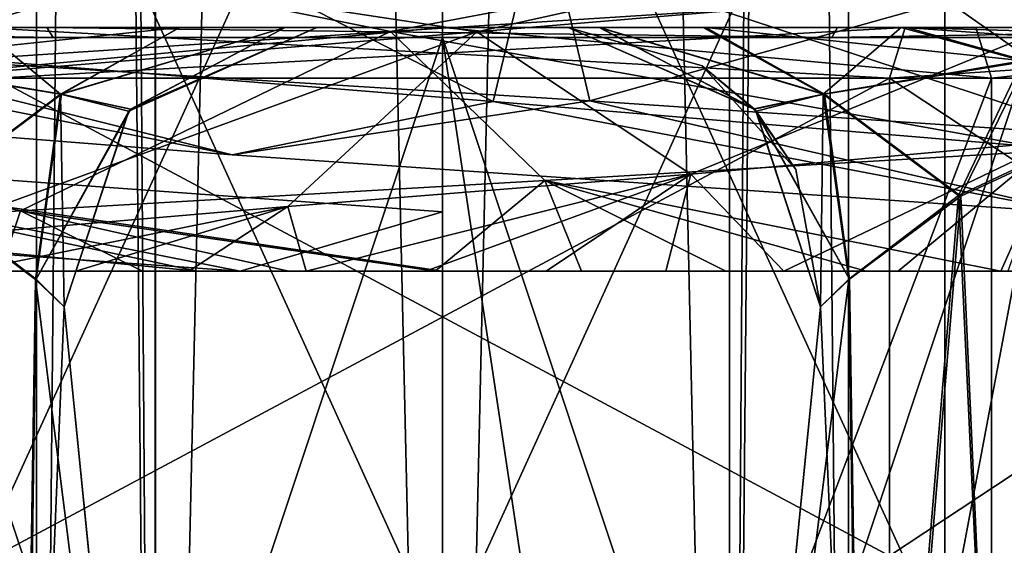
# Model space of a CAD drawing. Header units: millimetres. Extents: x -25 to 71, y -3 to 471.
# Tile 130 of 199: x -4.16 to 5.53, y 238.2 to 243.38. Entities that reach past the tile are written whole.
import ezdxf

# ---------------------------------------------------------------- set-up
doc = ezdxf.new("R2010")
doc.units = ezdxf.units.MM
doc.header["$LTSCALE"] = 65.185185
for name, color, linetype in [('1651', 7, 'CONTINUOUS'), ('1652', 7, 'CONTINUOUS'), ('1653', 7, 'CONTINUOUS'), ('1659', 7, 'CONTINUOUS'), ('813', 7, 'CONTINUOUS'), ('814', 7, 'CONTINUOUS'), ('821', 7, 'CONTINUOUS'), ('822', 7, 'CONTINUOUS'), ('837', 7, 'CONTINUOUS'), ('838', 7, 'CONTINUOUS'), ('847', 7, 'CONTINUOUS'), ('849', 7, 'CONTINUOUS'), ('850', 7, 'CONTINUOUS'), ('852', 7, 'CONTINUOUS'), ('853', 7, 'CONTINUOUS'), ('854', 7, 'CONTINUOUS'), ('858', 7, 'CONTINUOUS'), ('859', 7, 'CONTINUOUS'), ('860', 7, 'CONTINUOUS'), ('862', 7, 'CONTINUOUS'), ('864', 7, 'CONTINUOUS'), ('865', 7, 'CONTINUOUS'), ('866', 7, 'CONTINUOUS'), ('870', 7, 'CONTINUOUS'), ('910', 7, 'CONTINUOUS'), ('917', 7, 'CONTINUOUS'), ('921', 7, 'CONTINUOUS'), ('925', 7, 'CONTINUOUS'), ('926', 7, 'CONTINUOUS'), ('927', 7, 'CONTINUOUS'), ('928', 7, 'CONTINUOUS'), ('929', 7, 'CONTINUOUS'), ('930', 7, 'CONTINUOUS')]:
    doc.layers.add(name, color=color, linetype=linetype)

msp = doc.modelspace()

# ---------------------------------------------------------------- linework, layer by layer
at = {"layer": '1651', "linetype": 'CONTINUOUS'}
for points in [[(0, 241.4863, -11.9381), (0, 240.9, -13.3138), (0, 241.4868, -11.9806), (0, 241.4863, -11.9381)], [(0, 240.9, -10.6383), (0, 240.9, -13.3138), (0, 241.4863, -11.9381), (0, 240.9, -10.6383)]]:
    msp.add_3dface(points, dxfattribs=at)
at = {"layer": '1652', "linetype": 'CONTINUOUS'}
for points in [[(5.2799, 244.3509, 10.7065), (0.3402, 243.2555, 10.4862), (-3.0897, 243.778, 11.5308), (5.2799, 244.3509, 10.7065)], [(5.2799, 244.3509, 10.7065), (-3.0897, 243.778, 11.5308), (-0.5108, 243.26, 13.4016), (5.2799, 244.3509, 10.7065)], [(5.2799, 244.3509, 10.7065), (-0.5108, 243.26, 13.4016), (8.6422, 243.8475, 10.2556), (5.2799, 244.3509, 10.7065)], [(7.2897, 243.8409, 7.5456), (0.3402, 243.2555, 10.4862), (5.2799, 244.3509, 10.7065), (7.2897, 243.8409, 7.5456)], [(-0.5108, 243.26, 13.4016), (6.0324, 242.0906, 12.6093), (8.6422, 243.8475, 10.2556), (-0.5108, 243.26, 13.4016)], [(7.2897, 243.8409, 7.5456), (2.4466, 241.8573, 9.6741), (0.3402, 243.2555, 10.4862), (7.2897, 243.8409, 7.5456)], [(6.0287, 242.1764, 7.9517), (2.4466, 241.8573, 9.6741), (7.2897, 243.8409, 7.5456), (6.0287, 242.1764, 7.9517)], [(-3.0897, 243.778, 11.5308), (-6.7852, 242.67, 8.0023), (-9.9257, 243.2051, 6.6322), (-3.0897, 243.778, 11.5308)], [(-3.0897, 243.778, 11.5308), (-9.9257, 243.2051, 6.6322), (-9.3978, 242.6724, 9.568), (-3.0897, 243.778, 11.5308)], [(-3.0897, 243.778, 11.5308), (-9.3978, 242.6724, 9.568), (-0.5108, 243.26, 13.4016), (-3.0897, 243.778, 11.5308)], [(0.3402, 243.2555, 10.4862), (-6.7852, 242.67, 8.0023), (-3.0897, 243.778, 11.5308), (0.3402, 243.2555, 10.4862)], [(-9.3978, 242.6724, 9.568), (-4.1558, 241.4953, 13.3459), (-0.5108, 243.26, 13.4016), (-9.3978, 242.6724, 9.568)], [(0.3402, 243.2555, 10.4862), (-5.2522, 241.2191, 8.4846), (-6.7852, 242.67, 8.0023), (0.3402, 243.2555, 10.4862)], [(-1.5237, 241.5382, 9.8617), (-5.2522, 241.2191, 8.4846), (0.3402, 243.2555, 10.4862), (-1.5237, 241.5382, 9.8617)], [(-4.1558, 241.4953, 13.3459), (1.008, 241.793, 13.9416), (-0.5108, 243.26, 13.4016), (-4.1558, 241.4953, 13.3459)], [(2.4466, 241.8573, 9.6741), (-1.5237, 241.5382, 9.8617), (0.3402, 243.2555, 10.4862), (2.4466, 241.8573, 9.6741)], [(1.008, 241.793, 13.9416), (6.0324, 242.0906, 12.6093), (-0.5108, 243.26, 13.4016), (1.008, 241.793, 13.9416)], [(-8.7449, 241.1977, 10.9047), (-4.1558, 241.4953, 13.3459), (-9.3978, 242.6724, 9.568), (-8.7449, 241.1977, 10.9047)], [(-7.871, 242.0592, -8.9751), (-1.9934, 240.9, -13.2698), (-10.409, 241.4973, -8.4567), (-7.871, 242.0592, -8.9751)], [(-8.6359, 241.4991, -5.9579), (-2.4149, 240.9, -10.1984), (-7.871, 242.0592, -8.9751), (-8.6359, 241.4991, -5.9579)], [(0, 240.9, -10.6383), (0, 241.4863, -11.9381), (-7.871, 242.0592, -8.9751), (0, 240.9, -10.6383)], [(-2.4149, 240.9, -10.1984), (0, 240.9, -10.6383), (-7.871, 242.0592, -8.9751), (-2.4149, 240.9, -10.1984)], [(-7.871, 242.0592, -8.9751), (0, 241.4863, -11.9381), (-1.9934, 240.9, -13.2698), (-7.871, 242.0592, -8.9751)], [(-1.9934, 240.9, -13.2698), (-8.7605, 240.9, -10.5349), (-10.409, 241.4973, -8.4567), (-1.9934, 240.9, -13.2698)], [(-2.4149, 240.9, -10.1984), (-8.6359, 241.4991, -5.9579), (-6.8358, 240.9, -7.6181), (-2.4149, 240.9, -10.1984)], [(0, 241.4868, -11.9806), (0, 240.9, -13.3138), (-1.9934, 240.9, -13.2698), (0, 241.4868, -11.9806)], [(0, 241.4863, -11.9381), (0, 241.4868, -11.9806), (-1.9934, 240.9, -13.2698), (0, 241.4863, -11.9381)]]:
    msp.add_3dface(points, dxfattribs=at)
at = {"layer": '1653', "linetype": 'CONTINUOUS'}
for points in [[(-8.6919, 244.7696, -10.947), (-4.091, 244.4719, -13.3659), (-7.5473, 243.1365, -11.1599), (-8.6919, 244.7696, -10.947)], [(-3.0832, 244.4102, -9.4904), (-6.5432, 244.7293, -7.534), (-6.4089, 243.128, -8.3836), (-3.0832, 244.4102, -9.4904)], [(-4.091, 244.4719, -13.3659), (1.0756, 244.1742, -13.9366), (-7.5473, 243.1365, -11.1599), (-4.091, 244.4719, -13.3659)], [(-3.0832, 244.4102, -9.4904), (-6.4089, 243.128, -8.3836), (0.5002, 242.5709, -10.5407), (-3.0832, 244.4102, -9.4904)], [(0.8658, 244.0911, -9.9411), (-3.0832, 244.4102, -9.4904), (0.5002, 242.5709, -10.5407), (0.8658, 244.0911, -9.9411)], [(-7.5473, 243.1365, -11.1599), (1.0756, 244.1742, -13.9366), (1.4521, 242.5773, -13.3939), (-7.5473, 243.1365, -11.1599)], [(1.0756, 244.1742, -13.9366), (6.0935, 243.8766, -12.5799), (1.4521, 242.5773, -13.3939), (1.0756, 244.1742, -13.9366)], [(0.8658, 244.0911, -9.9411), (0.5002, 242.5709, -10.5407), (7.1739, 242.0138, -7.739), (0.8658, 244.0911, -9.9411)], [(4.6776, 243.772, -8.8145), (0.8658, 244.0911, -9.9411), (7.1739, 242.0138, -7.739), (4.6776, 243.772, -8.8145)], [(1.4521, 242.5773, -13.3939), (6.0935, 243.8766, -12.5799), (9.7637, 242.0182, -9.283), (1.4521, 242.5773, -13.3939)], [(7.7471, 243.4529, -6.2894), (4.6776, 243.772, -8.8145), (7.1739, 242.0138, -7.739), (7.7471, 243.4529, -6.2894)], [(-9.3773, 242.6211, -7.5312), (-7.5473, 243.1365, -11.1599), (-2.0727, 242.0474, -11.8473), (-9.3773, 242.6211, -7.5312)], [(-9.3773, 242.6211, -7.5312), (-2.0727, 242.0474, -11.8473), (-6.4089, 243.128, -8.3836), (-9.3773, 242.6211, -7.5312)], [(-7.5473, 243.1365, -11.1599), (1.4521, 242.5773, -13.3939), (-2.0727, 242.0474, -11.8473), (-7.5473, 243.1365, -11.1599)], [(-6.4089, 243.128, -8.3836), (-2.0727, 242.0474, -11.8473), (0.5002, 242.5709, -10.5407), (-6.4089, 243.128, -8.3836)], [(-2.0727, 242.0474, -11.8473), (1.4521, 242.5773, -13.3939), (6.2635, 241.4737, -10.2675), (-2.0727, 242.0474, -11.8473)], [(-2.0727, 242.0474, -11.8473), (6.2635, 241.4737, -10.2675), (0.5002, 242.5709, -10.5407), (-2.0727, 242.0474, -11.8473)], [(0.5002, 242.5709, -10.5407), (6.2635, 241.4737, -10.2675), (7.1739, 242.0138, -7.739), (0.5002, 242.5709, -10.5407)], [(1.4521, 242.5773, -13.3939), (9.7637, 242.0182, -9.283), (6.2635, 241.4737, -10.2675), (1.4521, 242.5773, -13.3939)], [(2.4466, 241.8573, 9.6741), (6.0287, 242.1764, 7.9517), (3.3631, 240.9, 9.649), (2.4466, 241.8573, 9.6741)], [(3.3631, 240.9, 9.649), (6.0287, 242.1764, 7.9517), (4.4906, 240.9, 9.2302), (3.3631, 240.9, 9.649)], [(4.4906, 240.9, 9.2302), (6.0287, 242.1764, 7.9517), (5.5689, 240.9, 8.6837), (4.4906, 240.9, 9.2302)], [(6.0324, 242.0906, 12.6093), (1.008, 241.793, 13.9416), (5.5003, 240.9, 12.5734), (6.0324, 242.0906, 12.6093)], [(6.7579, 240.9, 11.8962), (6.0324, 242.0906, 12.6093), (5.5003, 240.9, 12.5734), (6.7579, 240.9, 11.8962)], [(1.008, 241.793, 13.9416), (-4.1558, 241.4953, 13.3459), (-0.0707, 240.9, 13.8562), (1.008, 241.793, 13.9416)], [(-1.5237, 241.5382, 9.8617), (2.4466, 241.8573, 9.6741), (-1.3437, 240.9, 9.988), (-1.5237, 241.5382, 9.8617)], [(-1.3437, 240.9, 9.988), (2.4466, 241.8573, 9.6741), (-0.1662, 240.9, 10.1055), (-1.3437, 240.9, 9.988)], [(-0.1662, 240.9, 10.1055), (2.4466, 241.8573, 9.6741), (1.0206, 240.9, 10.0882), (-0.1662, 240.9, 10.1055)], [(1.3711, 240.9, 13.7602), (1.008, 241.793, 13.9416), (-0.0707, 240.9, 13.8562), (1.3711, 240.9, 13.7602)], [(5.5003, 240.9, 12.5734), (1.008, 241.793, 13.9416), (4.1727, 240.9, 13.1144), (5.5003, 240.9, 12.5734)], [(4.1727, 240.9, 13.1144), (1.008, 241.793, 13.9416), (2.7911, 240.9, 13.5117), (4.1727, 240.9, 13.1144)], [(2.7911, 240.9, 13.5117), (1.008, 241.793, 13.9416), (1.3711, 240.9, 13.7602), (2.7911, 240.9, 13.5117)], [(1.0206, 240.9, 10.0882), (2.4466, 241.8573, 9.6741), (2.202, 240.9, 9.9357), (1.0206, 240.9, 10.0882)], [(2.202, 240.9, 9.9357), (2.4466, 241.8573, 9.6741), (3.3631, 240.9, 9.649), (2.202, 240.9, 9.9357)], [(-5.2522, 241.2191, 8.4846), (-1.5237, 241.5382, 9.8617), (-4.6746, 240.9, 8.8559), (-5.2522, 241.2191, 8.4846)], [(-4.6746, 240.9, 8.8559), (-1.5237, 241.5382, 9.8617), (-3.6121, 240.9, 9.3587), (-4.6746, 240.9, 8.8559)], [(-3.6121, 240.9, 9.3587), (-1.5237, 241.5382, 9.8617), (-2.4971, 240.9, 9.7379), (-3.6121, 240.9, 9.3587)], [(-2.4971, 240.9, 9.7379), (-1.5237, 241.5382, 9.8617), (-1.3437, 240.9, 9.988), (-2.4971, 240.9, 9.7379)], [(-4.1558, 241.4953, 13.3459), (-8.7449, 241.1977, 10.9047), (-4.3598, 240.9, 13.2221), (-4.1558, 241.4953, 13.3459)], [(-2.953, 240.9, 13.5861), (-4.1558, 241.4953, 13.3459), (-4.3598, 240.9, 13.2221), (-2.953, 240.9, 13.5861)], [(-0.0707, 240.9, 13.8562), (-4.1558, 241.4953, 13.3459), (-1.5177, 240.9, 13.7982), (-0.0707, 240.9, 13.8562)], [(-1.5177, 240.9, 13.7982), (-4.1558, 241.4953, 13.3459), (-2.953, 240.9, 13.5861), (-1.5177, 240.9, 13.7982)]]:
    msp.add_3dface(points, dxfattribs=at)
at = {"layer": '1659', "linetype": 'CONTINUOUS'}
for points in [[(-9.384, 240.9, 10.3496), (-10.4162, 240.9, 9.3178), (-0.1662, 240.9, 10.1055), (-9.384, 240.9, 10.3496)], [(-10.4162, 240.9, 9.3178), (-4.6746, 240.9, 8.8559), (-3.6121, 240.9, 9.3587), (-10.4162, 240.9, 9.3178)], [(-10.4162, 240.9, 9.3178), (-3.6121, 240.9, 9.3587), (-2.4971, 240.9, 9.7379), (-10.4162, 240.9, 9.3178)], [(-10.4162, 240.9, 9.3178), (-2.4971, 240.9, 9.7379), (-1.3437, 240.9, 9.988), (-10.4162, 240.9, 9.3178)], [(-10.4162, 240.9, 9.3178), (-1.3437, 240.9, 9.988), (-0.1662, 240.9, 10.1055), (-10.4162, 240.9, 9.3178)], [(9.0059, 240.9, 10.1704), (7.9309, 240.9, 11.0916), (-9.384, 240.9, 10.3496), (9.0059, 240.9, 10.1704)], [(9.0059, 240.9, 10.1704), (-9.384, 240.9, 10.3496), (-0.1662, 240.9, 10.1055), (9.0059, 240.9, 10.1704)], [(7.9309, 240.9, 11.0916), (-8.2486, 240.9, 11.2656), (-9.384, 240.9, 10.3496), (7.9309, 240.9, 11.0916)], [(0, 240.9, -10.6383), (-2.4149, 240.9, -10.1984), (-8.7605, 240.9, -10.5349), (0, 240.9, -10.6383)], [(0, 240.9, -10.6383), (-8.7605, 240.9, -10.5349), (-1.9934, 240.9, -13.2698), (0, 240.9, -10.6383)], [(-2.4149, 240.9, -10.1984), (-6.8358, 240.9, -7.6181), (-8.7605, 240.9, -10.5349), (-2.4149, 240.9, -10.1984)], [(7.9309, 240.9, 11.0916), (6.7579, 240.9, 11.8962), (-8.2486, 240.9, 11.2656), (7.9309, 240.9, 11.0916)], [(6.7579, 240.9, 11.8962), (-7.0231, 240.9, 12.0554), (-8.2486, 240.9, 11.2656), (6.7579, 240.9, 11.8962)], [(6.7579, 240.9, 11.8962), (5.5003, 240.9, 12.5734), (-7.0231, 240.9, 12.0554), (6.7579, 240.9, 11.8962)], [(5.5003, 240.9, 12.5734), (-5.7218, 240.9, 12.71), (-7.0231, 240.9, 12.0554), (5.5003, 240.9, 12.5734)], [(5.5003, 240.9, 12.5734), (4.1727, 240.9, 13.1144), (-5.7218, 240.9, 12.71), (5.5003, 240.9, 12.5734)], [(4.1727, 240.9, 13.1144), (-4.3598, 240.9, 13.2221), (-5.7218, 240.9, 12.71), (4.1727, 240.9, 13.1144)], [(4.1727, 240.9, 13.1144), (2.7911, 240.9, 13.5117), (-4.3598, 240.9, 13.2221), (4.1727, 240.9, 13.1144)], [(2.7911, 240.9, 13.5117), (-2.953, 240.9, 13.5861), (-4.3598, 240.9, 13.2221), (2.7911, 240.9, 13.5117)], [(2.7911, 240.9, 13.5117), (1.3711, 240.9, 13.7602), (-2.953, 240.9, 13.5861), (2.7911, 240.9, 13.5117)], [(1.3711, 240.9, 13.7602), (-1.5177, 240.9, 13.7982), (-2.953, 240.9, 13.5861), (1.3711, 240.9, 13.7602)], [(0, 240.9, -13.3138), (0, 240.9, -10.6383), (-1.9934, 240.9, -13.2698), (0, 240.9, -13.3138)], [(1.3711, 240.9, 13.7602), (-0.0707, 240.9, 13.8562), (-1.5177, 240.9, 13.7982), (1.3711, 240.9, 13.7602)], [(9.0059, 240.9, 10.1704), (-0.1662, 240.9, 10.1055), (1.0206, 240.9, 10.0882), (9.0059, 240.9, 10.1704)], [(9.0059, 240.9, 10.1704), (1.0206, 240.9, 10.0882), (2.202, 240.9, 9.9357), (9.0059, 240.9, 10.1704)], [(9.0059, 240.9, 10.1704), (2.202, 240.9, 9.9357), (3.3631, 240.9, 9.649), (9.0059, 240.9, 10.1704)], [(9.0059, 240.9, 10.1704), (3.3631, 240.9, 9.649), (4.4906, 240.9, 9.2302), (9.0059, 240.9, 10.1704)], [(9.9704, 240.9, 9.1449), (9.0059, 240.9, 10.1704), (4.4906, 240.9, 9.2302), (9.9704, 240.9, 9.1449)], [(9.9704, 240.9, 9.1449), (4.4906, 240.9, 9.2302), (5.5689, 240.9, 8.6837), (9.9704, 240.9, 9.1449)]]:
    msp.add_3dface(points, dxfattribs=at)
at = {"layer": '813', "linetype": 'CONTINUOUS'}
for points in [[(4.4035, 238.1, 13.5526), (-4.4035, 238.1, 13.5526), (4.4035, 242.8, 13.5526), (4.4035, 238.1, 13.5526)], [(4.4035, 242.8, 13.5526), (-4.4035, 238.1, 13.5526), (-4.4035, 242.8, 13.5526), (4.4035, 242.8, 13.5526)], [(11.5285, 238.1, 8.3759), (4.4035, 238.1, 13.5526), (11.5285, 242.8, 8.376), (11.5285, 238.1, 8.3759)], [(11.5285, 242.8, 8.376), (4.4035, 238.1, 13.5526), (4.4035, 242.8, 13.5526), (11.5285, 242.8, 8.376)]]:
    msp.add_3dface(points, dxfattribs=at)
at = {"layer": '814', "linetype": 'CONTINUOUS'}
for points in [[(-9.5451, 243.3, 215.6057), (-3.8969, 243.3, 210.2412), (-15.1904, 243.3, 213.5578), (-9.5451, 243.3, 215.6057)], [(-15.1904, 243.3, 213.5578), (-3.8969, 243.3, 210.2412), (8.5555, 243.3, 205.8914), (-15.1904, 243.3, 213.5578)], [(-8.5555, 243.3, 205.8914), (-15.1904, 243.3, 213.5578), (8.5555, 243.3, 205.8914), (-8.5555, 243.3, 205.8914)], [(-5.2539, 243.3, -16.1678), (-9.9934, 243.3, -13.7525), (5.2539, 243.3, -16.1678), (-5.2539, 243.3, -16.1678)], [(5.2539, 243.3, -16.1678), (-9.9934, 243.3, -13.7525), (-4.558, 243.3, -14.0281), (5.2539, 243.3, -16.1678)], [(-8.6545, 243.3, 14.6322), (-4.5569, 243.3, 17.3747), (8.6545, 243.3, 14.6322), (-8.6545, 243.3, 14.6322)], [(-8.6545, 243.3, 14.6322), (8.6545, 243.3, 14.6322), (4.558, 243.3, 14.0281), (-8.6545, 243.3, 14.6322)], [(-4.558, 243.3, 14.0281), (-8.6545, 243.3, 14.6322), (4.558, 243.3, 14.0281), (-4.558, 243.3, 14.0281)], [(-4.5734, 243.3, 203.1899), (-8.5555, 243.3, 205.8914), (4.5171, 243.3, 203.1411), (-4.5734, 243.3, 203.1899)], [(4.5171, 243.3, 203.1411), (-8.5555, 243.3, 205.8914), (8.5555, 243.3, 205.8914), (4.5171, 243.3, 203.1411)], [(0, 243.3, -17), (-5.2539, 243.3, -16.1678), (5.2539, 243.3, -16.1678), (0, 243.3, -17)], [(-2.5895, 243.3, 200.9778), (-4.5734, 243.3, 203.1899), (4.5171, 243.3, 203.1411), (-2.5895, 243.3, 200.9778)], [(4.558, 243.3, -14.0281), (5.2539, 243.3, -16.1678), (-4.558, 243.3, -14.0281), (4.558, 243.3, -14.0281)], [(-4.5569, 243.3, 17.3747), (-2.5882, 243.3, 19.5779), (2.5945, 243.3, 19.5685), (-4.5569, 243.3, 17.3747)], [(8.6545, 243.3, 14.6322), (-4.5569, 243.3, 17.3747), (4.5738, 243.3, 17.3601), (8.6545, 243.3, 14.6322)], [(4.5738, 243.3, 17.3601), (-4.5569, 243.3, 17.3747), (2.5945, 243.3, 19.5685), (4.5738, 243.3, 17.3601)], [(-3.8969, 243.3, 210.2412), (3.8929, 243.3, 210.2396), (8.5555, 243.3, 205.8914), (-3.8969, 243.3, 210.2412)], [(-1.5491, 243.3, 198.8086), (-2.5895, 243.3, 200.9778), (2.5692, 243.3, 200.9471), (-1.5491, 243.3, 198.8086)], [(2.5692, 243.3, 200.9471), (-2.5895, 243.3, 200.9778), (4.5171, 243.3, 203.1411), (2.5692, 243.3, 200.9471)], [(-2.5882, 243.3, 19.5779), (-1.5486, 243.3, 21.7548), (1.5501, 243.3, 21.7498), (-2.5882, 243.3, 19.5779)], [(2.5945, 243.3, 19.5685), (-2.5882, 243.3, 19.5779), (1.5501, 243.3, 21.7498), (2.5945, 243.3, 19.5685)], [(-1.2375, 243.3, 196.7195), (-1.5491, 243.3, 198.8086), (1.2375, 243.3, 196.7195), (-1.2375, 243.3, 196.7195)], [(1.2375, 243.3, 196.7195), (-1.5491, 243.3, 198.8086), (1.5444, 243.3, 198.7932), (1.2375, 243.3, 196.7195)], [(1.5444, 243.3, 198.7932), (-1.5491, 243.3, 198.8086), (2.5692, 243.3, 200.9471), (1.5444, 243.3, 198.7932)], [(-1.5486, 243.3, 21.7548), (-1.2375, 243.3, 23.8586), (1.5501, 243.3, 21.7498), (-1.5486, 243.3, 21.7548)], [(-1.2372, 243.3, 188.672), (-1.2375, 243.3, 196.7195), (1.2373, 243.3, 188.6699), (-1.2372, 243.3, 188.672)], [(1.2373, 243.3, 188.6699), (-1.2375, 243.3, 196.7195), (1.2375, 243.3, 196.7195), (1.2373, 243.3, 188.6699)], [(-1.2375, 243.3, 174.4325), (-1.2372, 243.3, 188.672), (1.2373, 243.3, 188.6699), (-1.2375, 243.3, 174.4325)], [(-1.2375, 243.3, 143.4947), (-1.2375, 243.3, 174.4325), (1.2375, 243.3, 174.1041), (-1.2375, 243.3, 143.4947)], [(1.2375, 243.3, 174.1041), (-1.2375, 243.3, 174.4325), (1.2373, 243.3, 188.6699), (1.2375, 243.3, 174.1041)], [(-1.2375, 243.3, 82.1724), (-1.2375, 243.3, 143.4947), (1.2375, 243.3, 106.3255), (-1.2375, 243.3, 82.1724)], [(1.2375, 243.3, 106.3255), (-1.2375, 243.3, 143.4947), (1.2375, 243.3, 137.5391), (1.2375, 243.3, 106.3255)], [(1.2375, 243.3, 137.5391), (-1.2375, 243.3, 143.4947), (1.2375, 243.3, 174.1041), (1.2375, 243.3, 137.5391)], [(-1.2375, 243.3, 46.3603), (-1.2375, 243.3, 82.1724), (1.2375, 243.3, 76.163), (-1.2375, 243.3, 46.3603)], [(1.2375, 243.3, 76.163), (-1.2375, 243.3, 82.1724), (1.2375, 243.3, 106.3255), (1.2375, 243.3, 76.163)], [(-1.2373, 243.3, 31.9421), (-1.2375, 243.3, 46.3603), (1.2375, 243.3, 45.7043), (-1.2373, 243.3, 31.9421)], [(1.2375, 243.3, 45.7043), (-1.2375, 243.3, 46.3603), (1.2375, 243.3, 76.163), (1.2375, 243.3, 45.7043)], [(-1.2375, 243.3, 23.8586), (-1.2373, 243.3, 31.9421), (1.2375, 243.3, 23.8586), (-1.2375, 243.3, 23.8586)], [(1.5501, 243.3, 21.7498), (-1.2375, 243.3, 23.8586), (1.2375, 243.3, 23.8586), (1.5501, 243.3, 21.7498)], [(1.2375, 243.3, 23.8586), (-1.2373, 243.3, 31.9421), (1.2374, 243.3, 31.7431), (1.2375, 243.3, 23.8586)], [(1.2374, 243.3, 31.7431), (-1.2373, 243.3, 31.9421), (1.2375, 243.3, 45.7043), (1.2374, 243.3, 31.7431)], [(3.8929, 243.3, 210.2396), (9.5433, 243.3, 215.6017), (15.2383, 243.3, 213.672), (3.8929, 243.3, 210.2396)], [(8.5555, 243.3, 205.8914), (3.8929, 243.3, 210.2396), (15.2383, 243.3, 213.672), (8.5555, 243.3, 205.8914)], [(9.9934, 243.3, -13.7525), (5.2539, 243.3, -16.1678), (4.558, 243.3, -14.0281), (9.9934, 243.3, -13.7525)], [(11.933, 243.3, -8.6698), (9.9934, 243.3, -13.7525), (4.558, 243.3, -14.0281), (11.933, 243.3, -8.6698)], [(8.6545, 243.3, 14.6322), (14.5787, 243.3, 8.7442), (4.558, 243.3, 14.0281), (8.6545, 243.3, 14.6322)], [(4.558, 243.3, 14.0281), (14.5787, 243.3, 8.7442), (11.933, 243.3, 8.6698), (4.558, 243.3, 14.0281)]]:
    msp.add_3dface(points, dxfattribs=at)
at = {"layer": '821', "linetype": 'CONTINUOUS'}
for points in [[(-4.4035, 238.1, -13.5526), (4.4035, 238.1, -13.5526), (-4.4035, 242.8, -13.5526), (-4.4035, 238.1, -13.5526)], [(-4.4035, 242.8, -13.5526), (4.4035, 238.1, -13.5526), (4.4035, 242.8, -13.5526), (-4.4035, 242.8, -13.5526)], [(4.4035, 238.1, -13.5526), (11.5285, 238.1, -8.3759), (4.4035, 242.8, -13.5526), (4.4035, 238.1, -13.5526)], [(4.4035, 242.8, -13.5526), (11.5285, 238.1, -8.3759), (11.5285, 242.8, -8.376), (4.4035, 242.8, -13.5526)]]:
    msp.add_3dface(points, dxfattribs=at)
at = {"layer": '822', "linetype": 'CONTINUOUS'}
for points in [[(5.4078, 214.3, -16.6435), (-5.4078, 214.3, -16.6435), (5.4078, 242.8, -16.6435), (5.4078, 214.3, -16.6435)], [(5.4078, 242.8, -16.6435), (-5.4078, 214.3, -16.6435), (-5.4078, 242.8, -16.6435), (5.4078, 242.8, -16.6435)], [(14.1578, 214.3, -10.2862), (5.4078, 214.3, -16.6435), (14.1578, 242.8, -10.2862), (14.1578, 214.3, -10.2862)], [(14.1578, 242.8, -10.2862), (5.4078, 214.3, -16.6435), (5.4078, 242.8, -16.6435), (14.1578, 242.8, -10.2862)]]:
    msp.add_3dface(points, dxfattribs=at)
at = {"layer": '837', "linetype": 'CONTINUOUS'}
for points in [[(-3.2412, 235.7116, 196.4419), (-3.7251, 240.5512, 196.7195), (-3.7251, 240.5509, 188.672), (-3.2412, 235.7116, 196.4419)], [(-3.7251, 240.551, 31.9421), (-2.7488, 230.7876, 196.1729), (-3.7251, 240.5512, 46.3603), (-3.7251, 240.551, 31.9421)], [(-3.7251, 240.5512, 46.3603), (-2.7488, 230.7876, 196.1729), (-3.7251, 240.5512, 82.1724), (-3.7251, 240.5512, 46.3603)], [(-3.7251, 240.5512, 82.1724), (-2.7488, 230.7876, 196.1729), (-3.7251, 240.5512, 143.4947), (-3.7251, 240.5512, 82.1724)], [(-3.7251, 240.5512, 143.4947), (-2.7488, 230.7876, 196.1729), (-3.7251, 240.5512, 174.4325), (-3.7251, 240.5512, 143.4947)], [(-3.7251, 240.5512, 174.4325), (-2.7488, 230.7876, 196.1729), (-3.7251, 240.5509, 188.672), (-3.7251, 240.5512, 174.4325)], [(-3.7251, 240.5512, 23.8586), (-3.241, 235.7096, 24.1296), (-3.7251, 240.551, 31.9421), (-3.7251, 240.5512, 23.8586)], [(-2.7488, 230.7876, 24.3923), (-2.7488, 230.7876, 196.1729), (-3.7251, 240.551, 31.9421), (-2.7488, 230.7876, 24.3923)], [(-3.241, 235.7096, 24.1296), (-2.7488, 230.7876, 24.3923), (-3.7251, 240.551, 31.9421), (-3.241, 235.7096, 24.1296)], [(-2.7488, 230.7876, 196.1729), (-3.2412, 235.7116, 196.4419), (-3.7251, 240.5509, 188.672), (-2.7488, 230.7876, 196.1729)]]:
    msp.add_3dface(points, dxfattribs=at)
at = {"layer": '838', "linetype": 'CONTINUOUS'}
for points in [[(3.7251, 240.551, 188.6699), (2.7488, 230.7876, 24.3923), (3.7251, 240.5512, 174.1041), (3.7251, 240.551, 188.6699)], [(3.7251, 240.5512, 174.1041), (2.7488, 230.7876, 24.3923), (3.7251, 240.5512, 137.5391), (3.7251, 240.5512, 174.1041)], [(3.7251, 240.5512, 137.5391), (2.7488, 230.7876, 24.3923), (3.7251, 240.5512, 106.3255), (3.7251, 240.5512, 137.5391)], [(3.7251, 240.5512, 106.3255), (2.7488, 230.7876, 24.3923), (3.7251, 240.5512, 76.163), (3.7251, 240.5512, 106.3255)], [(3.7251, 240.5512, 76.163), (2.7488, 230.7876, 24.3923), (3.7251, 240.5512, 45.7043), (3.7251, 240.5512, 76.163)], [(3.7251, 240.5512, 45.7043), (2.7488, 230.7876, 24.3923), (3.7251, 240.5511, 31.7431), (3.7251, 240.5512, 45.7043)], [(2.7488, 230.7876, 24.3923), (3.241, 235.7096, 24.1296), (3.7251, 240.5511, 31.7431), (2.7488, 230.7876, 24.3923)], [(2.7488, 230.7876, 196.1729), (2.7488, 230.7876, 24.3923), (3.7251, 240.551, 188.6699), (2.7488, 230.7876, 196.1729)], [(3.2412, 235.7116, 196.4419), (2.7488, 230.7876, 196.1729), (3.7251, 240.551, 188.6699), (3.2412, 235.7116, 196.4419)], [(3.241, 235.7096, 24.1296), (3.7251, 240.5512, 23.8586), (3.7251, 240.5511, 31.7431), (3.241, 235.7096, 24.1296)], [(3.7251, 240.5512, 196.7195), (3.2412, 235.7116, 196.4419), (3.7251, 240.551, 188.6699), (3.7251, 240.5512, 196.7195)]]:
    msp.add_3dface(points, dxfattribs=at)
at = {"layer": '847', "linetype": 'CONTINUOUS'}
for points in [[(6.9207, 242.5089, 203.9928), (5.6259, 230.1235, 203.234), (5.0828, 241.6471, 201.6266), (6.9207, 242.5089, 203.9928)], [(5.0828, 241.6471, 201.6266), (4.1471, 230.3733, 201.3231), (4.002, 240.8227, 198.9561), (5.0828, 241.6471, 201.6266)], [(5.6259, 230.1235, 203.234), (4.1471, 230.3733, 201.3231), (5.0828, 241.6471, 201.6266), (5.6259, 230.1235, 203.234)], [(2.7488, 230.7876, 196.1729), (3.7251, 240.5512, 196.7195), (4.002, 240.8227, 198.9561), (2.7488, 230.7876, 196.1729)], [(4.1471, 230.3733, 201.3231), (2.7488, 230.7876, 196.1729), (4.002, 240.8227, 198.9561), (4.1471, 230.3733, 201.3231)], [(2.7488, 230.7876, 196.1729), (3.2412, 235.7116, 196.4419), (3.7251, 240.5512, 196.7195), (2.7488, 230.7876, 196.1729)]]:
    msp.add_3dface(points, dxfattribs=at)
at = {"layer": '849', "linetype": 'CONTINUOUS'}
for points in [[(-4.1471, 230.3733, 201.3231), (-5.6259, 230.1235, 203.234), (-5.0833, 241.6475, 201.6275), (-4.1471, 230.3733, 201.3231)], [(-4.0028, 240.8234, 198.9595), (-4.1471, 230.3733, 201.3231), (-5.0833, 241.6475, 201.6275), (-4.0028, 240.8234, 198.9595)], [(-3.7251, 240.5512, 196.7195), (-4.1471, 230.3733, 201.3231), (-4.0028, 240.8234, 198.9595), (-3.7251, 240.5512, 196.7195)], [(-3.7251, 240.5512, 196.7195), (-3.2412, 235.7116, 196.4419), (-4.1471, 230.3733, 201.3231), (-3.7251, 240.5512, 196.7195)]]:
    msp.add_3dface(points, dxfattribs=at)
at = {"layer": '850', "linetype": 'CONTINUOUS'}
for points in [[(5.107, 241.6411, 18.9093), (5.6267, 230.1322, 17.3307), (6.973, 242.5026, 16.5377), (5.107, 241.6411, 18.9093)], [(4.0094, 240.8217, 21.5898), (4.1722, 230.375, 19.2006), (5.107, 241.6411, 18.9093), (4.0094, 240.8217, 21.5898)], [(4.1722, 230.375, 19.2006), (5.6267, 230.1322, 17.3307), (5.107, 241.6411, 18.9093), (4.1722, 230.375, 19.2006)], [(3.7251, 240.5512, 23.8586), (4.1722, 230.375, 19.2006), (4.0094, 240.8217, 21.5898), (3.7251, 240.5512, 23.8586)], [(3.7251, 240.5512, 23.8586), (3.241, 235.7096, 24.1296), (4.1722, 230.375, 19.2006), (3.7251, 240.5512, 23.8586)]]:
    msp.add_3dface(points, dxfattribs=at)
at = {"layer": '852', "linetype": 'CONTINUOUS'}
for points in [[(-5.1046, 241.6396, 18.9134), (-4.1722, 230.375, 19.2006), (-4.0079, 240.8204, 21.596), (-5.1046, 241.6396, 18.9134)], [(-4.1722, 230.375, 19.2006), (-2.7488, 230.7876, 24.3923), (-4.0079, 240.8204, 21.596), (-4.1722, 230.375, 19.2006)], [(-2.7488, 230.7876, 24.3923), (-3.7251, 240.5512, 23.8586), (-4.0079, 240.8204, 21.596), (-2.7488, 230.7876, 24.3923)], [(-2.7488, 230.7876, 24.3923), (-3.241, 235.7096, 24.1296), (-3.7251, 240.5512, 23.8586), (-2.7488, 230.7876, 24.3923)]]:
    msp.add_3dface(points, dxfattribs=at)
at = {"layer": '853', "linetype": 'CONTINUOUS'}
for points in [[(-4.4035, 242.8, 13.5526), (-4.558, 243.3, 14.0281), (4.558, 243.3, 14.0281), (-4.4035, 242.8, 13.5526)], [(4.4035, 242.8, 13.5526), (-4.4035, 242.8, 13.5526), (4.558, 243.3, 14.0281), (4.4035, 242.8, 13.5526)], [(11.5285, 242.8, 8.376), (4.4035, 242.8, 13.5526), (11.933, 243.3, 8.6698), (11.5285, 242.8, 8.376)], [(4.4035, 242.8, 13.5526), (4.558, 243.3, 14.0281), (11.933, 243.3, 8.6698), (4.4035, 242.8, 13.5526)]]:
    msp.add_3dface(points, dxfattribs=at)
at = {"layer": '854', "linetype": 'CONTINUOUS'}
for points in [[(4.558, 243.3, -14.0281), (-4.558, 243.3, -14.0281), (4.4035, 242.8, -13.5526), (4.558, 243.3, -14.0281)], [(-4.558, 243.3, -14.0281), (-4.4035, 242.8, -13.5526), (4.4035, 242.8, -13.5526), (-4.558, 243.3, -14.0281)], [(4.558, 243.3, -14.0281), (4.4035, 242.8, -13.5526), (11.5285, 242.8, -8.376), (4.558, 243.3, -14.0281)], [(11.933, 243.3, -8.6698), (4.558, 243.3, -14.0281), (11.5285, 242.8, -8.376), (11.933, 243.3, -8.6698)]]:
    msp.add_3dface(points, dxfattribs=at)
at = {"layer": '858', "linetype": 'CONTINUOUS'}
for points in [[(1.2375, 243.3, 196.7195), (1.5444, 243.3, 198.7932), (3.0715, 242.4986, 196.717), (1.2375, 243.3, 196.7195)], [(1.5444, 243.3, 198.7932), (2.5692, 243.3, 200.9471), (3.7515, 242.6441, 200.0283), (1.5444, 243.3, 198.7932)], [(1.5444, 243.3, 198.7932), (3.7515, 242.6441, 200.0283), (3.0715, 242.4986, 196.717), (1.5444, 243.3, 198.7932)], [(2.5692, 243.3, 200.9471), (4.5171, 243.3, 203.1411), (3.7515, 242.6441, 200.0283), (2.5692, 243.3, 200.9471)], [(4.5171, 243.3, 203.1411), (5.7138, 242.9704, 203.1181), (3.7515, 242.6441, 200.0283), (4.5171, 243.3, 203.1411)], [(4.5171, 243.3, 203.1411), (8.5555, 243.3, 205.8914), (5.7138, 242.9704, 203.1181), (4.5171, 243.3, 203.1411)], [(5.7138, 242.9704, 203.1181), (5.0828, 241.6471, 201.6266), (3.7515, 242.6441, 200.0283), (5.7138, 242.9704, 203.1181)], [(6.9207, 242.5089, 203.9928), (5.0828, 241.6471, 201.6266), (5.7138, 242.9704, 203.1181), (6.9207, 242.5089, 203.9928)], [(3.0715, 242.4986, 196.717), (3.7515, 242.6441, 200.0283), (3.0909, 242.4775, 196.717), (3.0715, 242.4986, 196.717)], [(3.7515, 242.6441, 200.0283), (3.7251, 240.5512, 196.7195), (3.0909, 242.4775, 196.717), (3.7515, 242.6441, 200.0283)], [(4.002, 240.8227, 198.9561), (3.7251, 240.5512, 196.7195), (3.7515, 242.6441, 200.0283), (4.002, 240.8227, 198.9561)], [(5.0828, 241.6471, 201.6266), (4.002, 240.8227, 198.9561), (3.7515, 242.6441, 200.0283), (5.0828, 241.6471, 201.6266)]]:
    msp.add_3dface(points, dxfattribs=at)
at = {"layer": '859', "linetype": 'CONTINUOUS'}
for points in [[(1.2375, 243.3, 174.1041), (1.2373, 243.3, 188.6699), (3.0715, 242.4986, 196.717), (1.2375, 243.3, 174.1041)], [(1.2373, 243.3, 188.6699), (1.2375, 243.3, 196.7195), (3.0715, 242.4986, 196.717), (1.2373, 243.3, 188.6699)], [(1.2375, 243.3, 23.8586), (1.2374, 243.3, 31.7431), (2.5588, 242.9223, 110.289), (1.2375, 243.3, 23.8586)], [(1.2374, 243.3, 31.7431), (1.2375, 243.3, 45.7043), (2.5588, 242.9223, 110.289), (1.2374, 243.3, 31.7431)], [(1.2375, 243.3, 23.8586), (2.5588, 242.9223, 110.289), (3.0702, 242.4955, 23.8584), (1.2375, 243.3, 23.8586)], [(1.2375, 243.3, 45.7043), (1.2375, 243.3, 76.163), (2.5588, 242.9223, 110.289), (1.2375, 243.3, 45.7043)], [(1.2375, 243.3, 76.163), (1.2375, 243.3, 106.3255), (2.5588, 242.9223, 110.289), (1.2375, 243.3, 76.163)], [(1.2375, 243.3, 106.3255), (1.2375, 243.3, 137.5391), (3.0715, 242.4986, 196.717), (1.2375, 243.3, 106.3255)], [(1.2375, 243.3, 106.3255), (3.0715, 242.4986, 196.717), (2.5588, 242.9223, 110.289), (1.2375, 243.3, 106.3255)], [(1.2375, 243.3, 137.5391), (1.2375, 243.3, 174.1041), (3.0715, 242.4986, 196.717), (1.2375, 243.3, 137.5391)], [(3.0715, 242.4986, 196.717), (3.0909, 242.4775, 196.717), (2.5588, 242.9223, 110.289), (3.0715, 242.4986, 196.717)], [(3.0909, 242.4775, 196.717), (3.4808, 241.9035, 110.289), (2.5588, 242.9223, 110.289), (3.0909, 242.4775, 196.717)], [(2.5588, 242.9223, 110.289), (3.4808, 241.9035, 110.289), (3.0702, 242.4955, 23.8584), (2.5588, 242.9223, 110.289)], [(3.0702, 242.4955, 23.8584), (3.4808, 241.9035, 110.289), (3.0887, 242.4754, 23.8584), (3.0702, 242.4955, 23.8584)], [(3.7251, 240.5511, 31.7431), (3.7251, 240.5512, 23.8586), (3.0887, 242.4754, 23.8584), (3.7251, 240.5511, 31.7431)], [(3.7251, 240.5512, 106.3255), (3.7251, 240.5512, 76.163), (3.0887, 242.4754, 23.8584), (3.7251, 240.5512, 106.3255)], [(3.4808, 241.9035, 110.289), (3.7251, 240.5512, 106.3255), (3.0887, 242.4754, 23.8584), (3.4808, 241.9035, 110.289)], [(3.7251, 240.5512, 76.163), (3.7251, 240.5512, 45.7043), (3.0887, 242.4754, 23.8584), (3.7251, 240.5512, 76.163)], [(3.7251, 240.5512, 45.7043), (3.7251, 240.5511, 31.7431), (3.0887, 242.4754, 23.8584), (3.7251, 240.5512, 45.7043)], [(3.0909, 242.4775, 196.717), (3.7251, 240.5512, 196.7195), (3.4808, 241.9035, 110.289), (3.0909, 242.4775, 196.717)], [(3.7251, 240.5512, 196.7195), (3.7251, 240.551, 188.6699), (3.4808, 241.9035, 110.289), (3.7251, 240.5512, 196.7195)], [(3.7251, 240.551, 188.6699), (3.7251, 240.5512, 174.1041), (3.4808, 241.9035, 110.289), (3.7251, 240.551, 188.6699)], [(3.7251, 240.5512, 174.1041), (3.7251, 240.5512, 137.5391), (3.4808, 241.9035, 110.289), (3.7251, 240.5512, 174.1041)], [(3.7251, 240.5512, 137.5391), (3.7251, 240.5512, 106.3255), (3.4808, 241.9035, 110.289), (3.7251, 240.5512, 137.5391)]]:
    msp.add_3dface(points, dxfattribs=at)
at = {"layer": '860', "linetype": 'CONTINUOUS'}
for points in [[(1.5501, 243.3, 21.7498), (1.2375, 243.3, 23.8586), (3.0702, 242.4955, 23.8584), (1.5501, 243.3, 21.7498)], [(2.5945, 243.3, 19.5685), (1.5501, 243.3, 21.7498), (3.7634, 242.6429, 20.5126), (2.5945, 243.3, 19.5685)], [(1.5501, 243.3, 21.7498), (3.0702, 242.4955, 23.8584), (3.7634, 242.6429, 20.5126), (1.5501, 243.3, 21.7498)], [(4.5738, 243.3, 17.3601), (2.5945, 243.3, 19.5685), (5.7589, 242.9691, 17.4029), (4.5738, 243.3, 17.3601)], [(2.5945, 243.3, 19.5685), (3.7634, 242.6429, 20.5126), (5.7589, 242.9691, 17.4029), (2.5945, 243.3, 19.5685)], [(8.6545, 243.3, 14.6322), (4.5738, 243.3, 17.3601), (8.8222, 243.1745, 14.9182), (8.6545, 243.3, 14.6322)], [(4.5738, 243.3, 17.3601), (5.7589, 242.9691, 17.4029), (8.8222, 243.1745, 14.9182), (4.5738, 243.3, 17.3601)], [(3.7634, 242.6429, 20.5126), (5.107, 241.6411, 18.9093), (5.7589, 242.9691, 17.4029), (3.7634, 242.6429, 20.5126)], [(5.107, 241.6411, 18.9093), (6.973, 242.5026, 16.5377), (5.7589, 242.9691, 17.4029), (5.107, 241.6411, 18.9093)], [(3.0702, 242.4955, 23.8584), (4.0094, 240.8217, 21.5898), (3.7634, 242.6429, 20.5126), (3.0702, 242.4955, 23.8584)], [(4.0094, 240.8217, 21.5898), (5.107, 241.6411, 18.9093), (3.7634, 242.6429, 20.5126), (4.0094, 240.8217, 21.5898)], [(4.0094, 240.8217, 21.5898), (3.0702, 242.4955, 23.8584), (3.0887, 242.4754, 23.8584), (4.0094, 240.8217, 21.5898)], [(3.7251, 240.5512, 23.8586), (4.0094, 240.8217, 21.5898), (3.0887, 242.4754, 23.8584), (3.7251, 240.5512, 23.8586)]]:
    msp.add_3dface(points, dxfattribs=at)
at = {"layer": '862', "linetype": 'CONTINUOUS'}
for points in [[(-5.2539, 243.3, -16.1678), (0, 243.3, -17), (-5.4078, 242.8, -16.6435), (-5.2539, 243.3, -16.1678)], [(0, 243.3, -17), (5.4078, 242.8, -16.6435), (-5.4078, 242.8, -16.6435), (0, 243.3, -17)], [(0, 243.3, -17), (5.2539, 243.3, -16.1678), (5.4078, 242.8, -16.6435), (0, 243.3, -17)], [(5.2539, 243.3, -16.1678), (9.9934, 243.3, -13.7525), (5.4078, 242.8, -16.6435), (5.2539, 243.3, -16.1678)], [(9.9934, 243.3, -13.7525), (14.1578, 242.8, -10.2862), (5.4078, 242.8, -16.6435), (9.9934, 243.3, -13.7525)]]:
    msp.add_3dface(points, dxfattribs=at)
at = {"layer": '864', "linetype": 'CONTINUOUS'}
for points in [[(-4.5569, 243.3, 17.3747), (-5.7589, 242.9691, 17.4028), (-3.763, 242.6428, 20.5135), (-4.5569, 243.3, 17.3747)], [(-2.5882, 243.3, 19.5779), (-4.5569, 243.3, 17.3747), (-3.763, 242.6428, 20.5135), (-2.5882, 243.3, 19.5779)], [(-1.5486, 243.3, 21.7548), (-2.5882, 243.3, 19.5779), (-3.763, 242.6428, 20.5135), (-1.5486, 243.3, 21.7548)], [(-1.5486, 243.3, 21.7548), (-3.763, 242.6428, 20.5135), (-3.0725, 242.4976, 23.8604), (-1.5486, 243.3, 21.7548)], [(-1.2375, 243.3, 23.8586), (-1.5486, 243.3, 21.7548), (-3.0725, 242.4976, 23.8604), (-1.2375, 243.3, 23.8586)], [(-5.7589, 242.9691, 17.4028), (-5.1046, 241.6396, 18.9134), (-3.763, 242.6428, 20.5135), (-5.7589, 242.9691, 17.4028)], [(-5.1046, 241.6396, 18.9134), (-4.0079, 240.8204, 21.596), (-3.763, 242.6428, 20.5135), (-5.1046, 241.6396, 18.9134)], [(-4.0079, 240.8204, 21.596), (-3.7251, 240.5512, 23.8586), (-3.763, 242.6428, 20.5135), (-4.0079, 240.8204, 21.596)], [(-3.763, 242.6428, 20.5135), (-3.7251, 240.5512, 23.8586), (-3.091, 242.4774, 23.8604), (-3.763, 242.6428, 20.5135)], [(-3.0725, 242.4976, 23.8604), (-3.763, 242.6428, 20.5135), (-3.091, 242.4774, 23.8604), (-3.0725, 242.4976, 23.8604)]]:
    msp.add_3dface(points, dxfattribs=at)
at = {"layer": '865', "linetype": 'CONTINUOUS'}
for points in [[(-1.2375, 243.3, 143.4947), (-1.2375, 243.3, 82.1724), (-3.0912, 242.4775, 110.29), (-1.2375, 243.3, 143.4947)], [(-1.2375, 243.3, 143.4947), (-3.0912, 242.4775, 110.29), (-3.0886, 242.4752, 196.7197), (-1.2375, 243.3, 143.4947)], [(-1.2375, 243.3, 82.1724), (-1.2375, 243.3, 46.3603), (-3.0912, 242.4775, 110.29), (-1.2375, 243.3, 82.1724)], [(-1.2375, 243.3, 46.3603), (-1.2373, 243.3, 31.9421), (-3.0912, 242.4775, 110.29), (-1.2375, 243.3, 46.3603)], [(-1.2373, 243.3, 31.9421), (-3.0725, 242.4976, 23.8604), (-3.0912, 242.4775, 110.29), (-1.2373, 243.3, 31.9421)], [(-1.2372, 243.3, 188.672), (-1.2375, 243.3, 174.4325), (-3.0886, 242.4752, 196.7197), (-1.2372, 243.3, 188.672)], [(-1.2372, 243.3, 188.672), (-3.0886, 242.4752, 196.7197), (-3.0691, 242.4965, 196.7197), (-1.2372, 243.3, 188.672)], [(-1.2375, 243.3, 174.4325), (-1.2375, 243.3, 143.4947), (-3.0886, 242.4752, 196.7197), (-1.2375, 243.3, 174.4325)], [(-1.2373, 243.3, 31.9421), (-1.2375, 243.3, 23.8586), (-3.0725, 242.4976, 23.8604), (-1.2373, 243.3, 31.9421)], [(-1.2375, 243.3, 196.7195), (-1.2372, 243.3, 188.672), (-3.0691, 242.4965, 196.7197), (-1.2375, 243.3, 196.7195)], [(-3.7251, 240.5509, 188.672), (-3.7251, 240.5512, 196.7195), (-3.0912, 242.4775, 110.29), (-3.7251, 240.5509, 188.672)], [(-3.0912, 242.4775, 110.29), (-3.7251, 240.5512, 196.7195), (-3.0886, 242.4752, 196.7197), (-3.0912, 242.4775, 110.29)], [(-3.7251, 240.5512, 82.1724), (-3.7251, 240.5512, 143.4947), (-3.0912, 242.4775, 110.29), (-3.7251, 240.5512, 82.1724)], [(-3.091, 242.4774, 23.8604), (-3.7251, 240.5512, 82.1724), (-3.0912, 242.4775, 110.29), (-3.091, 242.4774, 23.8604)], [(-3.7251, 240.5512, 143.4947), (-3.7251, 240.5512, 174.4325), (-3.0912, 242.4775, 110.29), (-3.7251, 240.5512, 143.4947)], [(-3.7251, 240.5512, 174.4325), (-3.7251, 240.5509, 188.672), (-3.0912, 242.4775, 110.29), (-3.7251, 240.5512, 174.4325)], [(-3.7251, 240.5512, 23.8586), (-3.7251, 240.551, 31.9421), (-3.091, 242.4774, 23.8604), (-3.7251, 240.5512, 23.8586)], [(-3.7251, 240.551, 31.9421), (-3.7251, 240.5512, 46.3603), (-3.091, 242.4774, 23.8604), (-3.7251, 240.551, 31.9421)], [(-3.7251, 240.5512, 46.3603), (-3.7251, 240.5512, 82.1724), (-3.091, 242.4774, 23.8604), (-3.7251, 240.5512, 46.3603)], [(-3.0725, 242.4976, 23.8604), (-3.091, 242.4774, 23.8604), (-3.0912, 242.4775, 110.29), (-3.0725, 242.4976, 23.8604)]]:
    msp.add_3dface(points, dxfattribs=at)
at = {"layer": '866', "linetype": 'CONTINUOUS'}
for points in [[(-4.5734, 243.3, 203.1899), (-2.5895, 243.3, 200.9778), (-5.714, 242.9704, 203.1184), (-4.5734, 243.3, 203.1899)], [(-2.5895, 243.3, 200.9778), (-3.7521, 242.6442, 200.0297), (-5.714, 242.9704, 203.1184), (-2.5895, 243.3, 200.9778)], [(-2.5895, 243.3, 200.9778), (-1.5491, 243.3, 198.8086), (-3.7521, 242.6442, 200.0297), (-2.5895, 243.3, 200.9778)], [(-1.5491, 243.3, 198.8086), (-3.0691, 242.4965, 196.7197), (-3.7521, 242.6442, 200.0297), (-1.5491, 243.3, 198.8086)], [(-1.5491, 243.3, 198.8086), (-1.2375, 243.3, 196.7195), (-3.0691, 242.4965, 196.7197), (-1.5491, 243.3, 198.8086)], [(-3.7521, 242.6442, 200.0297), (-5.0833, 241.6475, 201.6275), (-5.714, 242.9704, 203.1184), (-3.7521, 242.6442, 200.0297)], [(-4.0028, 240.8234, 198.9595), (-5.0833, 241.6475, 201.6275), (-3.7521, 242.6442, 200.0297), (-4.0028, 240.8234, 198.9595)], [(-3.0691, 242.4965, 196.7197), (-4.0028, 240.8234, 198.9595), (-3.7521, 242.6442, 200.0297), (-3.0691, 242.4965, 196.7197)], [(-3.0886, 242.4752, 196.7197), (-4.0028, 240.8234, 198.9595), (-3.0691, 242.4965, 196.7197), (-3.0886, 242.4752, 196.7197)], [(-3.7251, 240.5512, 196.7195), (-4.0028, 240.8234, 198.9595), (-3.0886, 242.4752, 196.7197), (-3.7251, 240.5512, 196.7195)]]:
    msp.add_3dface(points, dxfattribs=at)
at = {"layer": '870', "linetype": 'CONTINUOUS'}
for points in [[(-3.8969, 243.3, 210.2412), (-9.5451, 243.3, 215.6057), (-3.8352, 243.2, 210.4031), (-3.8969, 243.3, 210.2412)], [(-3.8352, 243.2, 210.4031), (-9.5451, 243.3, 215.6057), (-9.393, 243.2, 215.6894), (-3.8352, 243.2, 210.4031)], [(3.8929, 243.3, 210.2396), (-3.8969, 243.3, 210.2412), (3.8352, 243.2, 210.4031), (3.8929, 243.3, 210.2396)], [(3.8352, 243.2, 210.4031), (-3.8969, 243.3, 210.2412), (-3.8352, 243.2, 210.4031), (3.8352, 243.2, 210.4031)], [(9.5433, 243.3, 215.6017), (3.8929, 243.3, 210.2396), (3.8352, 243.2, 210.4031), (9.5433, 243.3, 215.6017)], [(9.393, 243.2, 215.6894), (9.5433, 243.3, 215.6017), (3.8352, 243.2, 210.4031), (9.393, 243.2, 215.6894)]]:
    msp.add_3dface(points, dxfattribs=at)
at = {"layer": '910', "linetype": 'CONTINUOUS'}
for points in [[(0, 248.0555, 227), (-4.9498, 248.0555, 224.9497), (0, 237.2, 227), (0, 248.0555, 227)], [(0, 237.2, 227), (-4.9498, 248.0555, 224.9497), (-4.9498, 237.2, 224.9497), (0, 237.2, 227)], [(-4.9498, 248.0555, 215.0503), (0, 248.0555, 213), (-4.9498, 237.2, 215.0503), (-4.9498, 248.0555, 215.0503)], [(-4.9498, 237.2, 215.0503), (0, 248.0555, 213), (0, 237.2, 213), (-4.9498, 237.2, 215.0503)]]:
    msp.add_3dface(points, dxfattribs=at)
at = {"layer": '917', "linetype": 'CONTINUOUS'}
for points in [[(-3.6937, 348.2, 218.4649), (-4, 348.2, 219.9969), (-2.8284, 223.2, 217.1716), (-3.6937, 348.2, 218.4649)], [(-4, 348.2, 219.9969), (-4, 348.2, 220), (-2.8284, 223.2, 217.1716), (-4, 348.2, 219.9969)], [(-4, 348.2, 220), (-2.8284, 348.2, 222.8284), (-4, 223.2, 220), (-4, 348.2, 220)], [(-2.8284, 223.2, 217.1716), (-4, 348.2, 220), (-4, 223.2, 220), (-2.8284, 223.2, 217.1716)], [(-4, 223.2, 220), (-2.8284, 348.2, 222.8284), (-2.8284, 223.2, 222.8284), (-4, 223.2, 220)], [(-2.824, 348.2, 217.1671), (-3.6937, 348.2, 218.4649), (-2.8284, 223.2, 217.1716), (-2.824, 348.2, 217.1671)], [(-2.8284, 348.2, 222.8284), (0, 348.2, 224), (-2.8284, 223.2, 222.8284), (-2.8284, 348.2, 222.8284)], [(-2.8284, 223.2, 222.8284), (0, 348.2, 224), (0, 223.2, 224), (-2.8284, 223.2, 222.8284)], [(0, 223.2, 216), (-2.824, 348.2, 217.1671), (-2.8284, 223.2, 217.1716), (0, 223.2, 216)], [(0, 348.2, 216), (-2.824, 348.2, 217.1671), (0, 223.2, 216), (0, 348.2, 216)]]:
    msp.add_3dface(points, dxfattribs=at)
at = {"layer": '921', "linetype": 'CONTINUOUS'}
for points in [[(0, 248.0555, 227), (0, 237.2, 227), (4.9498, 237.2, 224.9497), (0, 248.0555, 227)], [(4.9498, 248.0555, 224.9497), (0, 248.0555, 227), (4.9498, 237.2, 224.9497), (4.9498, 248.0555, 224.9497)], [(0, 237.2, 213), (0, 248.0555, 213), (4.9498, 248.0555, 215.0503), (0, 237.2, 213)], [(0, 237.2, 213), (4.9498, 248.0555, 215.0503), (4.9498, 237.2, 215.0503), (0, 237.2, 213)], [(4.9498, 248.0555, 215.0503), (7, 248.0555, 220), (4.9498, 237.2, 215.0503), (4.9498, 248.0555, 215.0503)], [(7, 248.0555, 220), (4.9498, 248.0555, 224.9497), (7, 237.2, 220), (7, 248.0555, 220)], [(4.9498, 237.2, 215.0503), (7, 248.0555, 220), (7, 237.2, 220), (4.9498, 237.2, 215.0503)], [(7, 237.2, 220), (4.9498, 248.0555, 224.9497), (4.9498, 237.2, 224.9497), (7, 237.2, 220)]]:
    msp.add_3dface(points, dxfattribs=at)
at = {"layer": '925', "linetype": 'CONTINUOUS'}
for points in [[(0, 348.2, 224), (2.824, 348.2, 222.8329), (0, 223.2, 224), (0, 348.2, 224)], [(0, 223.2, 224), (2.824, 348.2, 222.8329), (2.8284, 223.2, 222.8284), (0, 223.2, 224)], [(2.8284, 348.2, 217.1716), (0, 348.2, 216), (2.8284, 223.2, 217.1716), (2.8284, 348.2, 217.1716)], [(0, 348.2, 216), (0, 223.2, 216), (2.8284, 223.2, 217.1716), (0, 348.2, 216)], [(2.824, 348.2, 222.8329), (3.6937, 348.2, 221.5351), (2.8284, 223.2, 222.8284), (2.824, 348.2, 222.8329)], [(3.6937, 348.2, 221.5351), (4, 348.2, 220.0031), (2.8284, 223.2, 222.8284), (3.6937, 348.2, 221.5351)], [(4, 348.2, 220.0031), (4, 348.2, 220), (2.8284, 223.2, 222.8284), (4, 348.2, 220.0031)], [(4, 348.2, 220), (2.8284, 348.2, 217.1716), (4, 223.2, 220), (4, 348.2, 220)], [(2.8284, 223.2, 222.8284), (4, 348.2, 220), (4, 223.2, 220), (2.8284, 223.2, 222.8284)], [(4, 223.2, 220), (2.8284, 348.2, 217.1716), (2.8284, 223.2, 217.1716), (4, 223.2, 220)]]:
    msp.add_3dface(points, dxfattribs=at)
at = {"layer": '926', "linetype": 'CONTINUOUS'}
for points in [[(-3.8352, 243.2, 210.4031), (-9.393, 243.2, 215.6894), (-5.8336, 243.2, 214.1664), (-3.8352, 243.2, 210.4031)], [(0, 243.2, 230.5), (5.9179, 243.2, 228.6734), (-5.9179, 243.2, 228.6734), (0, 243.2, 230.5)], [(-5.9179, 243.2, 228.6734), (5.9179, 243.2, 228.6734), (0, 243.2, 228.25), (-5.9179, 243.2, 228.6734)], [(-5.8336, 243.2, 225.8336), (-5.9179, 243.2, 228.6734), (0, 243.2, 228.25), (-5.8336, 243.2, 225.8336)], [(0, 243.2, 211.75), (-3.8352, 243.2, 210.4031), (-5.8336, 243.2, 214.1664), (0, 243.2, 211.75)], [(3.8352, 243.2, 210.4031), (-3.8352, 243.2, 210.4031), (0, 243.2, 211.75), (3.8352, 243.2, 210.4031)], [(3.8352, 243.2, 210.4031), (0, 243.2, 211.75), (5.8336, 243.2, 214.1664), (3.8352, 243.2, 210.4031)], [(0, 243.2, 228.25), (5.9179, 243.2, 228.6734), (5.8336, 243.2, 225.8336), (0, 243.2, 228.25)], [(9.393, 243.2, 215.6894), (3.8352, 243.2, 210.4031), (5.8336, 243.2, 214.1664), (9.393, 243.2, 215.6894)]]:
    msp.add_3dface(points, dxfattribs=at)
at = {"layer": '927', "linetype": 'CONTINUOUS'}
for points in [[(0, 243.2, 230.5), (-5.9179, 243.2, 228.6734), (0, 214.2, 231.4), (0, 243.2, 230.5)], [(0, 214.2, 231.4), (-5.9179, 243.2, 228.6734), (-4.3626, 214.2, 230.5322), (0, 214.2, 231.4)]]:
    msp.add_3dface(points, dxfattribs=at)
at = {"layer": '928', "linetype": 'CONTINUOUS'}
for points in [[(-5.8336, 225.7, 214.1664), (0, 225.7, 211.75), (-5.8336, 243.2, 214.1664), (-5.8336, 225.7, 214.1664)], [(0, 225.7, 211.75), (0, 243.2, 211.75), (-5.8336, 243.2, 214.1664), (0, 225.7, 211.75)], [(0, 225.7, 228.25), (-5.8336, 225.7, 225.8336), (0, 243.2, 228.25), (0, 225.7, 228.25)], [(-5.8336, 225.7, 225.8336), (-5.8336, 243.2, 225.8336), (0, 243.2, 228.25), (-5.8336, 225.7, 225.8336)]]:
    msp.add_3dface(points, dxfattribs=at)
at = {"layer": '929', "linetype": 'CONTINUOUS'}
for points in [[(5.9179, 243.2, 228.6734), (0, 243.2, 230.5), (4.3626, 214.2, 230.5322), (5.9179, 243.2, 228.6734)], [(0, 243.2, 230.5), (0, 214.2, 231.4), (4.3626, 214.2, 230.5322), (0, 243.2, 230.5)], [(8.061, 214.2, 228.061), (5.9179, 243.2, 228.6734), (4.3626, 214.2, 230.5322), (8.061, 214.2, 228.061)]]:
    msp.add_3dface(points, dxfattribs=at)
at = {"layer": '930', "linetype": 'CONTINUOUS'}
for points in [[(0, 225.7, 211.75), (5.8336, 225.7, 214.1664), (0, 243.2, 211.75), (0, 225.7, 211.75)], [(0, 243.2, 211.75), (5.8336, 225.7, 214.1664), (5.8336, 243.2, 214.1664), (0, 243.2, 211.75)], [(5.8336, 225.7, 225.8336), (0, 225.7, 228.25), (5.8336, 243.2, 225.8336), (5.8336, 225.7, 225.8336)], [(0, 225.7, 228.25), (0, 243.2, 228.25), (5.8336, 243.2, 225.8336), (0, 225.7, 228.25)]]:
    msp.add_3dface(points, dxfattribs=at)

doc.saveas('drawing.dxf')
